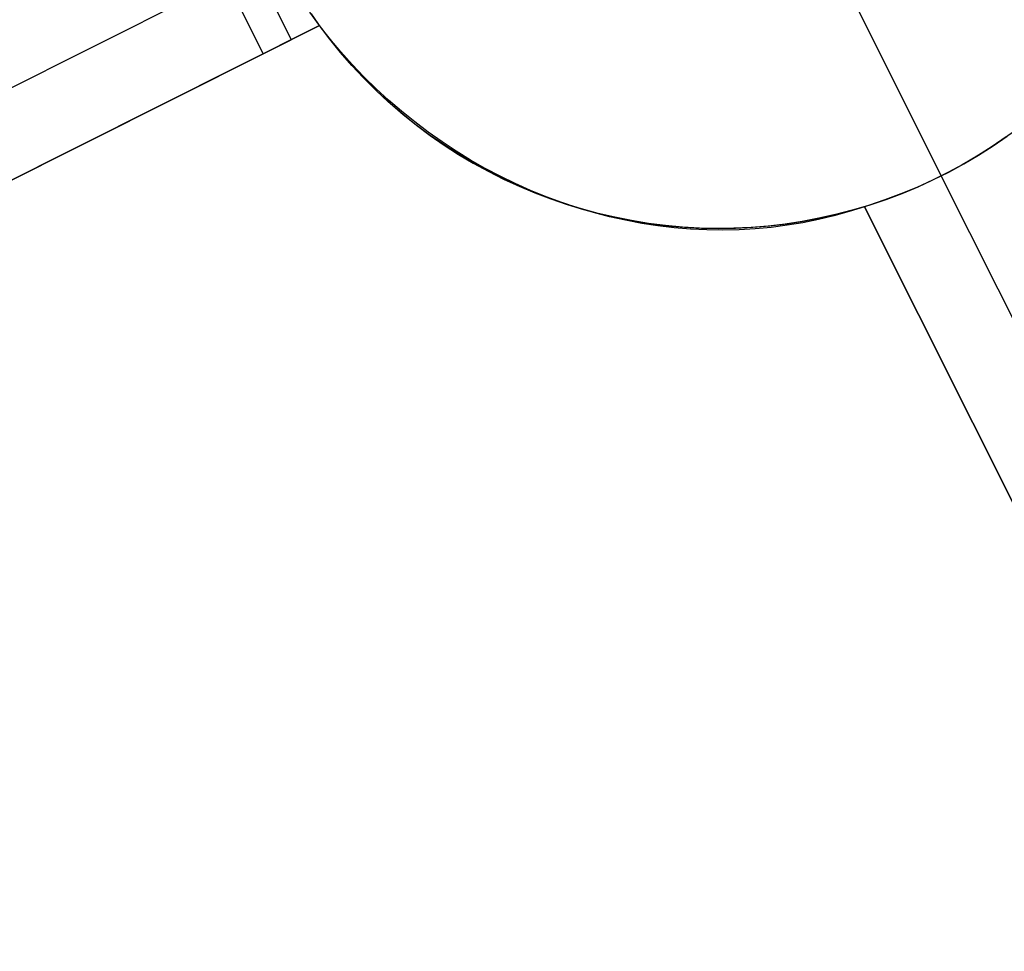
# Model space of a CAD drawing. Header units: millimetres. Extents: x 6049 to 7254, y -11340 to -10297.
# Tile 204 of 237: x 6715 to 6721, y -10623 to -10617. Entities that reach past the tile are written whole.
import ezdxf

# ---------------------------------------------------------------- set-up
doc = ezdxf.new("R2010")
doc.units = ezdxf.units.MM
doc.layers.add('color', color=7, linetype='Continuous')

msp = doc.modelspace()

# ---------------------------------------------------------------- linework, layer by layer
at = {"layer": 'color', "color": 254, "true_color": 0xcad1ee}
for p, q in [((6716.2001, -10616.4313, 0.7), (6716.6482, -10617.3253, 0.7)), ((6716.0295, -10616.5168, 0.7), (6716.4775, -10617.4108, 0.7)), ((6716.0295, -10616.5168, 0.7), (6716.4775, -10617.4108, 0.7)), ((6719.7993, -10616.585, -7.3), (6720.5834, -10618.1495, -7.3)), ((6716.2535, -10616.9638, 0.7), (6708.5112, -10620.844, 15.7)), ((6716.8188, -10617.2398, 0.7), (6716.7608, -10617.1577, 0.7)), ((6716.8188, -10617.2398, 0.7), (6716.7608, -10617.1577, 0.7)), ((6716.7678, -10617.168, -7.3), (6716.828, -10617.2523, -7.3)), ((6716.7678, -10617.168, -7.3), (6716.828, -10617.2523, -7.3)), ((6716.8188, -10617.2398, 13.6502), (6708.7352, -10621.291, 17.3099)), ((6716.8188, -10617.2398, 13.6502), (6708.7352, -10621.291, 17.3099)), ((6712.1909, -10619.5591, 9.0049), (6716.8188, -10617.2398, 9.0049)), ((6716.4775, -10617.4108, 0.7), (6716.8188, -10617.2398, 0.7)), ((6716.4775, -10617.4108, 0.7), (6716.8188, -10617.2398, 0.7)), ((6716.8824, -10617.3205, 13.6544), (6716.8188, -10617.2398, 13.6502)), ((6716.8824, -10617.3205, 13.6544), (6716.8188, -10617.2398, 13.6502)), ((6716.8188, -10617.2398, 13.6502), (6716.8188, -10617.2398, 0.7)), ((6716.8815, -10617.3224, 3.1815), (6716.8188, -10617.2398, 3.1815)), ((6716.8188, -10617.2398, 13.6502), (6716.8188, -10617.2398, 0.7)), ((6716.828, -10617.2523, -7.3), (6716.891, -10617.3344, -7.3)), ((6716.828, -10617.2523, -7.3), (6716.891, -10617.3344, -7.3)), ((6716.9471, -10617.4028, 3.1815), (6716.8815, -10617.3224, 3.1815)), ((6716.9487, -10617.3991, 13.6571), (6716.8824, -10617.3205, 13.6544)), ((6716.9487, -10617.3991, 13.6571), (6716.8824, -10617.3205, 13.6544)), ((6716.891, -10617.3344, -7.3), (6716.9569, -10617.4144, -7.3)), ((6716.891, -10617.3344, -7.3), (6716.9569, -10617.4144, -7.3)), ((6708.7352, -10621.291, 15.7), (6716.4775, -10617.4108, 0.7)), ((6708.7352, -10621.291, 15.7), (6716.4775, -10617.4108, 0.7)), ((6717.0153, -10617.4809, 3.1815), (6716.9471, -10617.4028, 3.1815)), ((6717.0174, -10617.4757, 13.6584), (6716.9487, -10617.3991, 13.6571)), ((6717.0174, -10617.4757, 13.6584), (6716.9487, -10617.3991, 13.6571)), ((6716.9569, -10617.4144, -7.3), (6717.0254, -10617.492, -7.3)), ((6716.9569, -10617.4144, -7.3), (6717.0254, -10617.492, -7.3)), ((6717.0885, -10617.5499, 13.6583), (6717.0174, -10617.4757, 13.6584)), ((6717.0885, -10617.5499, 13.6583), (6717.0174, -10617.4757, 13.6584)), ((6717.0863, -10617.5566, 3.1815), (6717.0153, -10617.4809, 3.1815)), ((6717.0254, -10617.492, -7.3), (6717.0966, -10617.5672, -7.3)), ((6717.0254, -10617.492, -7.3), (6717.0966, -10617.5672, -7.3)), ((6717.1598, -10617.6298, 3.1815), (6717.0863, -10617.5566, 3.1815)), ((6717.162, -10617.6219, 13.6567), (6717.0885, -10617.5499, 13.6583)), ((6717.162, -10617.6219, 13.6567), (6717.0885, -10617.5499, 13.6583)), ((6717.0966, -10617.5672, -7.3), (6717.1704, -10617.6399, -7.3)), ((6717.0966, -10617.5672, -7.3), (6717.1704, -10617.6399, -7.3)), ((6717.2358, -10617.7004, 3.1815), (6717.1598, -10617.6298, 3.1815)), ((6717.2377, -10617.6915, 13.6538), (6717.162, -10617.6219, 13.6567)), ((6717.2377, -10617.6915, 13.6538), (6717.162, -10617.6219, 13.6567)), ((6717.1704, -10617.6399, -7.3), (6717.2466, -10617.71, -7.3)), ((6717.1704, -10617.6399, -7.3), (6717.2466, -10617.71, -7.3)), ((6717.3142, -10617.7684, 3.1815), (6717.2358, -10617.7004, 3.1815)), ((6717.3156, -10617.7585, 13.6494), (6717.2377, -10617.6915, 13.6538)), ((6717.3156, -10617.7585, 13.6494), (6717.2377, -10617.6915, 13.6538)), ((6717.2466, -10617.71, -7.3), (6717.3252, -10617.7775, -7.3)), ((6717.2466, -10617.71, -7.3), (6717.3252, -10617.7775, -7.3)), ((6717.3949, -10617.8335, 3.1815), (6717.3142, -10617.7684, 3.1815)), ((6717.3955, -10617.823, 13.6435), (6717.3156, -10617.7585, 13.6494)), ((6717.3955, -10617.823, 13.6435), (6717.3156, -10617.7585, 13.6494)), ((6717.3252, -10617.7775, -7.3), (6717.4061, -10617.8422, -7.3)), ((6717.3252, -10617.7775, -7.3), (6717.4061, -10617.8422, -7.3)), ((6717.4774, -10617.8849, 13.6363), (6717.3955, -10617.823, 13.6435)), ((6717.4774, -10617.8849, 13.6363), (6717.3955, -10617.823, 13.6435)), ((6717.4779, -10617.8959, 3.1815), (6717.3949, -10617.8335, 3.1815)), ((6717.4061, -10617.8422, -7.3), (6717.4891, -10617.904, -7.3)), ((6717.4061, -10617.8422, -7.3), (6717.4891, -10617.904, -7.3)), ((6717.5611, -10617.944, 13.6277), (6717.4774, -10617.8849, 13.6363)), ((6717.5611, -10617.944, 13.6277), (6717.4774, -10617.8849, 13.6363)), ((6721.0116, -10617.8879, 5.658), (6720.9537, -10617.9294, 5.6691)), ((6721.0116, -10617.8879, 5.658), (6720.9537, -10617.9294, 5.6691)), ((6717.5629, -10617.9553, 3.1815), (6717.4779, -10617.8959, 3.1815)), ((6717.4891, -10617.904, -7.3), (6717.5743, -10617.963, -7.3)), ((6717.4891, -10617.904, -7.3), (6717.5743, -10617.963, -7.3)), ((6717.6466, -10618.0003, 13.6177), (6717.5611, -10617.944, 13.6277)), ((6717.6466, -10618.0003, 13.6177), (6717.5611, -10617.944, 13.6277)), ((6720.9762, -10617.9135, 3.1815), (6720.8906, -10617.9721, 3.1815)), ((6720.9537, -10617.9294, 5.6691), (6720.8946, -10617.9695, 5.6785)), ((6720.9537, -10617.9294, 5.6691), (6720.8946, -10617.9695, 5.6785)), ((6720.8969, -10617.9679, -7.3), (6720.9822, -10617.9092, -7.3)), ((6720.8969, -10617.9679, -7.3), (6720.9822, -10617.9092, -7.3)), ((6717.6499, -10618.0118, 3.1815), (6717.5629, -10617.9553, 3.1815)), ((6717.5743, -10617.963, -7.3), (6717.6614, -10618.019, -7.3)), ((6717.5743, -10617.963, -7.3), (6717.6614, -10618.019, -7.3)), ((6717.7337, -10618.0538, 13.6063), (6717.6466, -10618.0003, 13.6177)), ((6717.7337, -10618.0538, 13.6063), (6717.6466, -10618.0003, 13.6177)), ((6717.7388, -10618.0653, 3.1815), (6717.6499, -10618.0118, 3.1815)), ((6720.8343, -10618.0084, 5.6863), (6720.773, -10618.0458, 5.6923)), ((6720.8343, -10618.0084, 5.6863), (6720.773, -10618.0458, 5.6923)), ((6720.8906, -10617.9721, 3.1815), (6720.803, -10618.0277, 3.1815)), ((6720.8096, -10618.0236, -7.3), (6720.8969, -10617.9679, -7.3)), ((6720.8096, -10618.0236, -7.3), (6720.8969, -10617.9679, -7.3)), ((6720.8946, -10617.9695, 5.6785), (6720.8343, -10618.0084, 5.6863)), ((6720.8946, -10617.9695, 5.6785), (6720.8343, -10618.0084, 5.6863)), ((6717.6614, -10618.019, -7.3), (6717.7504, -10618.0719, -7.3)), ((6717.6614, -10618.019, -7.3), (6717.7504, -10618.0719, -7.3)), ((6717.8224, -10618.1043, 13.5935), (6717.7337, -10618.0538, 13.6063)), ((6717.8224, -10618.1043, 13.5935), (6717.7337, -10618.0538, 13.6063)), ((6717.8295, -10618.1156, 3.1815), (6717.7388, -10618.0653, 3.1815)), ((6720.773, -10618.0458, 5.6923), (6720.7107, -10618.0818, 5.6966)), ((6720.773, -10618.0458, 5.6923), (6720.7107, -10618.0818, 5.6966)), ((6720.803, -10618.0277, 3.1815), (6720.7135, -10618.0802, 3.1815)), ((6720.7204, -10618.0763, -7.3), (6720.8096, -10618.0236, -7.3)), ((6720.7204, -10618.0763, -7.3), (6720.8096, -10618.0236, -7.3)), ((6717.7504, -10618.0719, -7.3), (6717.8412, -10618.1217, -7.3)), ((6717.7504, -10618.0719, -7.3), (6717.8412, -10618.1217, -7.3)), ((6717.9125, -10618.1518, 13.5794), (6717.8224, -10618.1043, 13.5935)), ((6717.9125, -10618.1518, 13.5794), (6717.8224, -10618.1043, 13.5935)), ((6717.922, -10618.1627, 3.1815), (6717.8295, -10618.1156, 3.1815)), ((6717.8412, -10618.1217, -7.3), (6717.9336, -10618.1684, -7.3)), ((6717.8412, -10618.1217, -7.3), (6717.9336, -10618.1684, -7.3)), ((6720.6223, -10618.1296, 3.1815), (6720.5294, -10618.1758, 3.1815)), ((6720.5369, -10618.1723, -7.3), (6720.6295, -10618.1259, -7.3)), ((6720.5369, -10618.1723, -7.3), (6720.6295, -10618.1259, -7.3)), ((6720.6475, -10618.1164, 5.6991), (6720.5834, -10618.1495, 5.7)), ((6720.6475, -10618.1164, 5.6991), (6720.5834, -10618.1495, 5.7)), ((6720.7135, -10618.0802, 3.1815), (6720.6223, -10618.1296, 3.1815)), ((6720.6295, -10618.1259, -7.3), (6720.7204, -10618.0763, -7.3)), ((6720.6295, -10618.1259, -7.3), (6720.7204, -10618.0763, -7.3)), ((6720.7107, -10618.0818, 5.6966), (6720.6475, -10618.1164, 5.6991)), ((6720.7107, -10618.0818, 5.6966), (6720.6475, -10618.1164, 5.6991)), ((6718.004, -10618.1963, 13.5639), (6717.9125, -10618.1518, 13.5794)), ((6718.004, -10618.1963, 13.5639), (6717.9125, -10618.1518, 13.5794)), ((6718.0159, -10618.2067, 3.1815), (6717.922, -10618.1627, 3.1815)), ((6717.9336, -10618.1684, -7.3), (6718.0276, -10618.2119, -7.3)), ((6717.9336, -10618.1684, -7.3), (6718.0276, -10618.2119, -7.3)), ((6720.5294, -10618.1758, 3.1815), (6720.435, -10618.2188, 3.1815)), ((6720.4428, -10618.2155, -7.3), (6720.5369, -10618.1723, -7.3)), ((6720.4428, -10618.2155, -7.3), (6720.5369, -10618.1723, -7.3)), ((6720.5186, -10618.181, 5.6991), (6720.4531, -10618.211, 5.6966)), ((6720.5186, -10618.181, 5.6991), (6720.4531, -10618.211, 5.6966)), ((6720.5834, -10618.1495, 5.7), (6720.5186, -10618.181, 5.6991)), ((6720.5834, -10618.1495, 5.7), (6720.5186, -10618.181, 5.6991)), ((6720.5834, -10618.1495, 5.7), (6720.5834, -10618.1495, -7.3)), ((6722.8237, -10622.6195, 10.7), (6720.5834, -10618.1495, 5.7)), ((6718.0966, -10618.2377, 13.5472), (6718.004, -10618.1963, 13.5639)), ((6718.0966, -10618.2377, 13.5472), (6718.004, -10618.1963, 13.5639)), ((6718.1114, -10618.2473, 3.1815), (6718.0159, -10618.2067, 3.1815)), ((6718.0276, -10618.2119, -7.3), (6718.1231, -10618.2521, -7.3)), ((6718.0276, -10618.2119, -7.3), (6718.1231, -10618.2521, -7.3)), ((6718.1904, -10618.2759, 13.5291), (6718.0966, -10618.2377, 13.5472)), ((6718.1904, -10618.2759, 13.5291), (6718.0966, -10618.2377, 13.5472)), ((6718.2082, -10618.2847, 3.1815), (6718.1114, -10618.2473, 3.1815)), ((6720.3869, -10618.2393, 5.6923), (6720.3202, -10618.266, 5.6863)), ((6720.3869, -10618.2393, 5.6923), (6720.3202, -10618.266, 5.6863)), ((6720.435, -10618.2188, 3.1815), (6720.3392, -10618.2585, 3.1815)), ((6720.3472, -10618.2554, -7.3), (6720.4428, -10618.2155, -7.3)), ((6720.3472, -10618.2554, -7.3), (6720.4428, -10618.2155, -7.3)), ((6720.4531, -10618.211, 5.6966), (6720.3869, -10618.2393, 5.6923)), ((6720.4531, -10618.211, 5.6966), (6720.3869, -10618.2393, 5.6923)), ((6718.1231, -10618.2521, -7.3), (6718.2199, -10618.2889, -7.3)), ((6718.1231, -10618.2521, -7.3), (6718.2199, -10618.2889, -7.3)), ((6718.2852, -10618.311, 13.5098), (6718.1904, -10618.2759, 13.5291)), ((6718.2852, -10618.311, 13.5098), (6718.1904, -10618.2759, 13.5291)), ((6718.3062, -10618.3186, 3.1815), (6718.2082, -10618.2847, 3.1815)), ((6718.2199, -10618.2889, -7.3), (6718.3179, -10618.3224, -7.3)), ((6718.2199, -10618.2889, -7.3), (6718.3179, -10618.3224, -7.3)), ((6720.242, -10618.2949, 3.1815), (6720.1437, -10618.3279, 3.1815)), ((6720.1522, -10618.3251, -7.3), (6720.2503, -10618.2919, -7.3)), ((6720.1522, -10618.3251, -7.3), (6720.2503, -10618.2919, -7.3)), ((6720.2531, -10618.291, 5.6785), (6720.1855, -10618.3144, 5.6691)), ((6720.2531, -10618.291, 5.6785), (6720.1855, -10618.3144, 5.6691)), ((6720.3392, -10618.2585, 3.1815), (6720.242, -10618.2949, 3.1815)), ((6720.2503, -10618.2919, -7.3), (6720.3472, -10618.2554, -7.3)), ((6720.2503, -10618.2919, -7.3), (6720.3472, -10618.2554, -7.3)), ((6720.3202, -10618.266, 5.6863), (6720.2531, -10618.291, 5.6785)), ((6720.3202, -10618.266, 5.6863), (6720.2531, -10618.291, 5.6785)), ((6718.3808, -10618.3427, 13.4892), (6718.2852, -10618.311, 13.5098)), ((6718.3808, -10618.3427, 13.4892), (6718.2852, -10618.311, 13.5098)), ((6718.4053, -10618.3492, 3.1815), (6718.3062, -10618.3186, 3.1815)), ((6718.3179, -10618.3224, -7.3), (6718.4169, -10618.3525, -7.3)), ((6718.3179, -10618.3224, -7.3), (6718.4169, -10618.3525, -7.3)), ((6718.4772, -10618.3712, 13.4675), (6718.3808, -10618.3427, 13.4892)), ((6718.4772, -10618.3712, 13.4675), (6718.3808, -10618.3427, 13.4892)), ((6718.5055, -10618.3763, 3.1815), (6718.4053, -10618.3492, 3.1815)), ((6718.4169, -10618.3525, -7.3), (6718.517, -10618.3792, -7.3)), ((6718.4169, -10618.3525, -7.3), (6718.517, -10618.3792, -7.3)), ((6720.0264, -10618.3652, 12.9782), (6719.9339, -10618.3911, 13.0151)), ((6720.0264, -10618.3652, 12.9782), (6719.9339, -10618.3911, 13.0151)), ((6720.0442, -10618.3574, 3.1815), (6719.9438, -10618.3835, 3.1815)), ((6719.9529, -10618.3813, -7.3), (6720.0531, -10618.355, -7.3)), ((6719.9529, -10618.3813, -7.3), (6720.0531, -10618.355, -7.3)), ((6720.1176, -10618.336, 12.9407), (6720.0264, -10618.3652, 12.9782)), ((6720.1176, -10618.336, 12.9407), (6720.0264, -10618.3652, 12.9782)), ((6720.1437, -10618.3279, 3.1815), (6720.0442, -10618.3574, 3.1815)), ((6720.0531, -10618.355, -7.3), (6720.1522, -10618.3251, -7.3)), ((6720.0531, -10618.355, -7.3), (6720.1522, -10618.3251, -7.3)), ((6720.1855, -10618.3144, 5.6691), (6720.1176, -10618.336, 5.658)), ((6720.1855, -10618.3144, 5.6691), (6720.1176, -10618.336, 5.658)), ((6722.3766, -10622.8435, 13.4574), (6720.1176, -10618.336, 12.9407)), ((6720.1176, -10618.336, 5.658), (6720.1176, -10618.336, 12.9407)), ((6720.1176, -10618.336, 5.658), (6720.1176, -10618.336, 12.9407)), ((6722.3766, -10622.8435, 13.4574), (6720.1176, -10618.336, 12.9407)), ((6720.1176, -10618.336, 5.658), (6722.3766, -10622.8435, 10.7)), ((6720.1176, -10618.336, 9.5577), (6721.8649, -10621.8223, 9.5577)), ((6720.1176, -10618.336, 5.658), (6722.3766, -10622.8435, 10.7)), ((6718.5743, -10618.3964, 13.4445), (6718.4772, -10618.3712, 13.4675)), ((6718.5743, -10618.3964, 13.4445), (6718.4772, -10618.3712, 13.4675)), ((6718.6065, -10618.3999, 3.1815), (6718.5055, -10618.3763, 3.1815)), ((6718.517, -10618.3792, -7.3), (6718.618, -10618.4024, -7.3)), ((6718.517, -10618.3792, -7.3), (6718.618, -10618.4024, -7.3)), ((6718.6718, -10618.4183, 13.4203), (6718.5743, -10618.3964, 13.4445)), ((6718.6718, -10618.4183, 13.4203), (6718.5743, -10618.3964, 13.4445)), ((6718.7083, -10618.4201, 3.1815), (6718.6065, -10618.3999, 3.1815)), ((6718.618, -10618.4024, -7.3), (6718.7196, -10618.4221, -7.3)), ((6718.618, -10618.4024, -7.3), (6718.7196, -10618.4221, -7.3)), ((6718.7698, -10618.4367, 13.395), (6718.6718, -10618.4183, 13.4203)), ((6718.7698, -10618.4367, 13.395), (6718.6718, -10618.4183, 13.4203)), ((6718.8107, -10618.4367, 3.1815), (6718.7083, -10618.4201, 3.1815)), ((6718.7196, -10618.4221, -7.3), (6718.8219, -10618.4383, -7.3)), ((6718.7196, -10618.4221, -7.3), (6718.8219, -10618.4383, -7.3)), ((6719.7406, -10618.4253, 3.1815), (6719.638, -10618.4408, 3.1815)), ((6719.6478, -10618.4395, -7.3), (6719.7502, -10618.4236, -7.3)), ((6719.6478, -10618.4395, -7.3), (6719.7502, -10618.4236, -7.3)), ((6719.8426, -10618.4062, 3.1815), (6719.7406, -10618.4253, 3.1815)), ((6719.8403, -10618.4137, 13.0513), (6719.7457, -10618.4329, 13.0868)), ((6719.8403, -10618.4137, 13.0513), (6719.7457, -10618.4329, 13.0868)), ((6719.7502, -10618.4236, -7.3), (6719.8519, -10618.4042, -7.3)), ((6719.7502, -10618.4236, -7.3), (6719.8519, -10618.4042, -7.3)), ((6719.9339, -10618.3911, 13.0151), (6719.8403, -10618.4137, 13.0513)), ((6719.9339, -10618.3911, 13.0151), (6719.8403, -10618.4137, 13.0513)), ((6719.9438, -10618.3835, 3.1815), (6719.8426, -10618.4062, 3.1815)), ((6719.8519, -10618.4042, -7.3), (6719.9529, -10618.3813, -7.3)), ((6719.8519, -10618.4042, -7.3), (6719.9529, -10618.3813, -7.3)), ((6718.8681, -10618.4518, 13.3686), (6718.7698, -10618.4367, 13.395)), ((6718.8681, -10618.4518, 13.3686), (6718.7698, -10618.4367, 13.395)), ((6718.9136, -10618.4497, 3.1815), (6718.8107, -10618.4367, 3.1815)), ((6718.8219, -10618.4383, -7.3), (6718.9247, -10618.4509, -7.3)), ((6718.8219, -10618.4383, -7.3), (6718.9247, -10618.4509, -7.3)), ((6718.9665, -10618.4634, 13.3411), (6718.8681, -10618.4518, 13.3686)), ((6718.9665, -10618.4634, 13.3411), (6718.8681, -10618.4518, 13.3686)), ((6719.0169, -10618.4592, 3.1815), (6718.9136, -10618.4497, 3.1815)), ((6718.9247, -10618.4509, -7.3), (6719.0279, -10618.46, -7.3)), ((6718.9247, -10618.4509, -7.3), (6719.0279, -10618.46, -7.3)), ((6719.065, -10618.4717, 13.3126), (6718.9665, -10618.4634, 13.3411)), ((6719.065, -10618.4717, 13.3126), (6718.9665, -10618.4634, 13.3411)), ((6719.1205, -10618.4651, 3.1815), (6719.0169, -10618.4592, 3.1815)), ((6719.0279, -10618.46, -7.3), (6719.1313, -10618.4655, -7.3)), ((6719.0279, -10618.46, -7.3), (6719.1313, -10618.4655, -7.3)), ((6719.1634, -10618.4764, 13.2831), (6719.065, -10618.4717, 13.3126)), ((6719.1634, -10618.4764, 13.2831), (6719.065, -10618.4717, 13.3126)), ((6719.2242, -10618.4674, 3.1815), (6719.1205, -10618.4651, 3.1815)), ((6719.1313, -10618.4655, -7.3), (6719.2348, -10618.4674, -7.3)), ((6719.1313, -10618.4655, -7.3), (6719.2348, -10618.4674, -7.3)), ((6719.2616, -10618.4778, 13.2526), (6719.1634, -10618.4764, 13.2831)), ((6719.2616, -10618.4778, 13.2526), (6719.1634, -10618.4764, 13.2831)), ((6719.3279, -10618.4661, 3.1815), (6719.2242, -10618.4674, 3.1815)), ((6719.2348, -10618.4674, -7.3), (6719.3384, -10618.4658, -7.3)), ((6719.2348, -10618.4674, -7.3), (6719.3384, -10618.4658, -7.3)), ((6719.3595, -10618.4757, 13.2211), (6719.2616, -10618.4778, 13.2526)), ((6719.3595, -10618.4757, 13.2211), (6719.2616, -10618.4778, 13.2526)), ((6719.4316, -10618.4613, 3.1815), (6719.3279, -10618.4661, 3.1815)), ((6719.3384, -10618.4658, -7.3), (6719.4418, -10618.4606, -7.3)), ((6719.3384, -10618.4658, -7.3), (6719.4418, -10618.4606, -7.3)), ((6719.457, -10618.4701, 13.1888), (6719.3595, -10618.4757, 13.2211)), ((6719.457, -10618.4701, 13.1888), (6719.3595, -10618.4757, 13.2211)), ((6719.535, -10618.4528, 3.1815), (6719.4316, -10618.4613, 3.1815)), ((6719.4418, -10618.4606, -7.3), (6719.545, -10618.4518, -7.3)), ((6719.4418, -10618.4606, -7.3), (6719.545, -10618.4518, -7.3)), ((6719.554, -10618.4612, 13.1556), (6719.457, -10618.4701, 13.1888)), ((6719.554, -10618.4612, 13.1556), (6719.457, -10618.4701, 13.1888)), ((6719.638, -10618.4408, 3.1815), (6719.535, -10618.4528, 3.1815)), ((6719.545, -10618.4518, -7.3), (6719.6478, -10618.4395, -7.3)), ((6719.545, -10618.4518, -7.3), (6719.6478, -10618.4395, -7.3)), ((6719.6502, -10618.4487, 13.1216), (6719.554, -10618.4612, 13.1556)), ((6719.6502, -10618.4487, 13.1216), (6719.554, -10618.4612, 13.1556)), ((6719.7457, -10618.4329, 13.0868), (6719.6502, -10618.4487, 13.1216)), ((6719.7457, -10618.4329, 13.0868), (6719.6502, -10618.4487, 13.1216))]:
    msp.add_line(p, q, dxfattribs=at)

doc.saveas('drawing.dxf')
